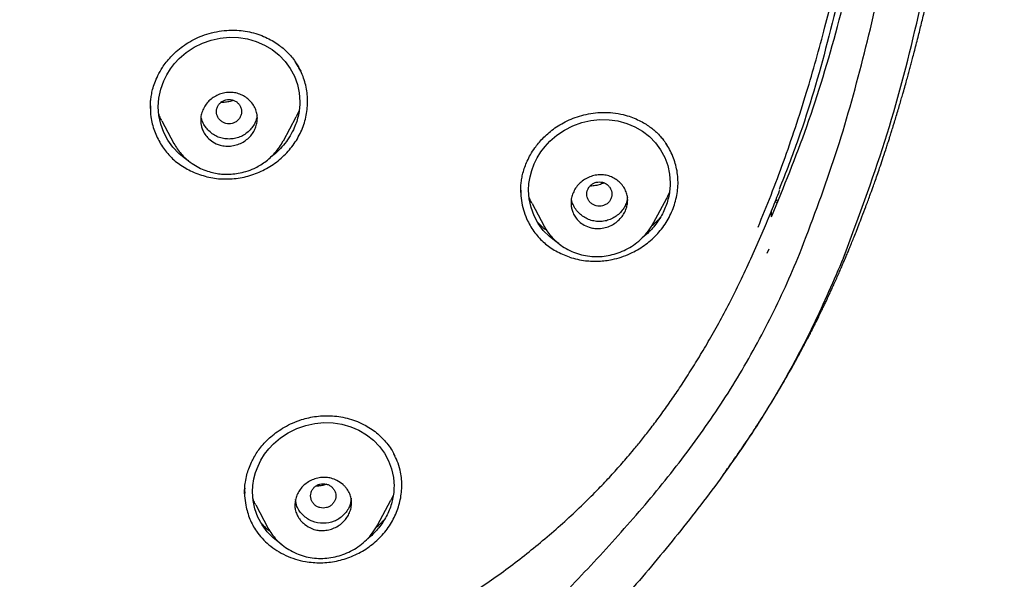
# Model space of a CAD drawing. Header units: millimetres. Extents: x 8 to 1894, y 12 to 2738.
# Tile 75 of 158: x 720 to 751, y 1806 to 1823. Entities that reach past the tile are written whole.
import ezdxf

# ---------------------------------------------------------------- set-up
doc = ezdxf.new("R2010")
doc.units = ezdxf.units.MM

msp = doc.modelspace()

# ---------------------------------------------------------------- linework, layer by layer
at = {"color": 7, "linetype": 'Continuous', "lineweight": 30}
for p, q in [((724.122, 1820.54), (724.122, 1820.527)), ((728.844, 1820.438), (728.751, 1820.242)), ((724.483, 1820.116), (724.866, 1819.396)), ((726.999, 1820.292), (727.001, 1820.298)), ((728.343, 1819.471), (728.753, 1820.241)), ((724.871, 1819.388), (724.867, 1819.397)), ((735.887, 1817.903), (735.887, 1817.886)), ((735.893, 1817.888), (735.892, 1817.869)), ((738.765, 1817.677), (738.766, 1817.682)), ((740.102, 1816.872), (740.523, 1817.661)), ((743.988, 1817.586), (744.063, 1817.6)), ((736.242, 1817.485), (736.624, 1816.767)), ((743.855, 1817.067), (743.849, 1817.246)), ((743.967, 1817.542), (744.034, 1817.526)), ((736.631, 1816.758), (736.626, 1816.768)), ((743.197, 1815.731), (743.629, 1816.713)), ((743.714, 1815.909), (743.777, 1816.05)), ((727.112, 1808.305), (727.112, 1808.294)), ((727.116, 1808.332), (727.116, 1808.294)), ((731.837, 1808.241), (731.753, 1808.064)), ((727.467, 1807.915), (727.853, 1807.19)), ((731.337, 1807.278), (731.755, 1808.063)), ((727.864, 1807.178), (727.856, 1807.192))]:
    msp.add_line(p, q, dxfattribs=at)
at = {"color": 7, "linetype": 'Continuous', "lineweight": 30, "flags": 128}
for points in [[(725.345, 1818.836), (725.245, 1818.896), (725.027, 1819.07), (724.834, 1819.273), (724.673, 1819.497), (724.543, 1819.745), (724.447, 1820.008), (724.389, 1820.278), (724.37, 1820.556), (724.39, 1820.834), (724.449, 1821.112), (724.546, 1821.381), (724.641, 1821.574), (724.755, 1821.759), (724.888, 1821.933), (725.037, 1822.093), (725.259, 1822.283), (725.507, 1822.446), (725.771, 1822.576), (726.053, 1822.676), (726.339, 1822.739), (726.63, 1822.766), (726.921, 1822.757), (727.206, 1822.712), (727.484, 1822.631), (727.748, 1822.517), (727.99, 1822.374), (728.209, 1822.2), (728.401, 1821.999), (728.562, 1821.775), (728.693, 1821.528), (728.788, 1821.268), (728.846, 1820.995), (728.866, 1820.718), (728.866, 1820.718)], [(737.095, 1816.216), (737.011, 1816.265), (736.793, 1816.435), (736.601, 1816.634), (736.439, 1816.856), (736.309, 1817.1), (736.212, 1817.363), (736.154, 1817.633), (736.135, 1817.911), (736.146, 1818.12), (736.18, 1818.331), (736.236, 1818.539), (736.312, 1818.742), (736.408, 1818.937), (736.524, 1819.124), (736.658, 1819.3), (736.807, 1819.462), (737.03, 1819.655), (737.278, 1819.82), (737.544, 1819.954), (737.825, 1820.056), (738.11, 1820.123), (738.4, 1820.154), (738.69, 1820.148), (738.973, 1820.108), (739.25, 1820.031), (739.513, 1819.922), (739.754, 1819.782), (739.972, 1819.612), (740.164, 1819.415), (740.326, 1819.194), (740.457, 1818.949), (740.553, 1818.69), (740.612, 1818.417), (740.632, 1818.139), (740.632, 1818.139)], [(728.289, 1806.664), (728.233, 1806.697), (728.017, 1806.868), (727.825, 1807.066), (727.665, 1807.287), (727.535, 1807.529), (727.439, 1807.788), (727.382, 1808.055), (727.362, 1808.329), (727.373, 1808.535), (727.406, 1808.74), (727.461, 1808.945), (727.538, 1809.148), (727.633, 1809.34), (727.749, 1809.524), (727.882, 1809.698), (728.031, 1809.857), (728.254, 1810.046), (728.5, 1810.207), (728.77, 1810.34), (729.053, 1810.439), (729.34, 1810.502), (729.632, 1810.529), (729.921, 1810.52), (730.206, 1810.476), (730.484, 1810.396), (730.746, 1810.285), (730.987, 1810.143), (731.206, 1809.972), (731.396, 1809.776), (731.556, 1809.556), (731.687, 1809.313), (731.781, 1809.057), (731.839, 1808.789), (731.859, 1808.516), (731.859, 1808.516)]]:
    msp.add_lwpolyline(points, dxfattribs=at)
at = {"color": 7, "linetype": 'Continuous', "lineweight": 30}
for points, knots in [([(746.132, 1815.757), (746.593, 1816.986), (747.512, 1819.43), (748.495, 1823.2), (749.27, 1826.981), (749.853, 1830.774), (750.34, 1834.96), (750.695, 1839.539), (750.905, 1844.504), (751, 1850.051), (750.99, 1856.181), (750.978, 1862.911), (750.875, 1869.659), (750.555, 1876.437), (750.011, 1882.093), (749.341, 1886.616), (748.676, 1890.014), (747.796, 1893.398), (746.641, 1896.743), (745.224, 1899.819), (743.546, 1902.583), (741.653, 1904.998), (739.443, 1907.143), (737.004, 1908.998), (734.422, 1910.596), (731.301, 1912.198), (727.614, 1913.72), (723.365, 1915.089), (719.049, 1916.171), (714.683, 1916.999), (710.282, 1917.567), (705.871, 1917.891), (701.478, 1918.018), (697.107, 1918.029), (692.736, 1918.017), (688.344, 1917.889), (683.933, 1917.567), (679.531, 1917), (675.166, 1916.172), (670.85, 1915.09), (666.6, 1913.72), (662.914, 1912.199), (659.793, 1910.597), (657.21, 1908.999), (654.772, 1907.144), (652.562, 1904.999), (650.668, 1902.583), (648.991, 1899.82), (647.573, 1896.743), (646.418, 1893.398), (645.539, 1890.015), (644.873, 1886.617), (644.203, 1882.094), (643.659, 1876.438), (643.34, 1869.66), (643.237, 1862.911), (643.225, 1856.181), (643.214, 1849.6), (643.338, 1843.147), (643.685, 1836.823), (644.263, 1831.363), (644.982, 1826.779), (645.752, 1823.066), (646.726, 1819.364), (647.629, 1816.964), (648.083, 1815.757)], [0, 0, 0, 0, 0.01422, 0.028301, 0.042283, 0.056188, 0.070046, 0.088148, 0.106186, 0.124159, 0.148558, 0.172923, 0.197399, 0.221993, 0.24671, 0.259145, 0.27167, 0.284302, 0.297067, 0.309991, 0.320883, 0.3319, 0.342924, 0.353811, 0.364567, 0.375221, 0.391058, 0.40678, 0.422432, 0.438055, 0.453668, 0.469227, 0.484683, 0.500001, 0.515318, 0.530774, 0.546334, 0.561944, 0.577571, 0.59322, 0.608942, 0.624779, 0.635434, 0.646191, 0.657076, 0.668103, 0.679114, 0.690014, 0.702933, 0.7157, 0.728331, 0.740856, 0.753291, 0.778008, 0.802602, 0.827078, 0.851444, 0.875842, 0.898728, 0.921719, 0.944802, 0.958463, 0.9722, 0.986034, 1, 1, 1, 1]), ([(744.739, 1815.879), (745.115, 1816.867), (745.867, 1818.84), (746.729, 1821.881), (747.443, 1824.951), (748.014, 1828.045), (748.474, 1831.154), (748.907, 1834.867), (749.256, 1839.185), (749.479, 1844.107), (749.58, 1849.251), (749.585, 1854.616), (749.57, 1860.206), (749.512, 1865.798), (749.34, 1871.395), (748.985, 1876.991), (748.481, 1881.644), (747.916, 1885.349), (747.389, 1888.116), (746.731, 1890.86), (745.916, 1893.569), (744.909, 1896.22), (743.78, 1898.572), (742.562, 1900.615), (741.314, 1902.363), (739.899, 1903.989), (738.155, 1905.637), (736.053, 1907.245), (733.602, 1908.777), (730.864, 1910.199), (727.851, 1911.495), (724.575, 1912.652), (721.236, 1913.618), (717.85, 1914.414), (714.145, 1915.105), (710.119, 1915.633), (705.784, 1915.961), (701.445, 1916.093), (697.108, 1916.106), (692.771, 1916.091), (688.43, 1915.958), (684.095, 1915.634), (680.069, 1915.105), (676.364, 1914.415), (672.979, 1913.618), (669.64, 1912.651), (666.364, 1911.494), (663.349, 1910.2), (660.612, 1908.777), (658.162, 1907.245), (656.061, 1905.636), (654.316, 1903.989), (652.903, 1902.362), (651.652, 1900.616), (650.437, 1898.572), (649.307, 1896.22), (648.299, 1893.569), (647.485, 1890.86), (646.827, 1888.116), (646.299, 1885.35), (645.734, 1881.644), (645.231, 1876.992), (644.876, 1871.395), (644.703, 1865.798), (644.645, 1860.206), (644.63, 1854.617), (644.636, 1849.326), (644.73, 1844.331), (644.934, 1839.633), (645.293, 1834.941), (645.773, 1830.841), (646.323, 1827.337), (646.885, 1824.423), (647.579, 1821.533), (648.408, 1818.67), (649.119, 1816.81), (649.475, 1815.879)], [0, 0, 0, 0, 0.011709, 0.0234, 0.035079, 0.046745, 0.058401, 0.070053, 0.08835, 0.106637, 0.124908, 0.145647, 0.166375, 0.187119, 0.207887, 0.228673, 0.249479, 0.259892, 0.270315, 0.28075, 0.291198, 0.301658, 0.31213, 0.319994, 0.327864, 0.335737, 0.343609, 0.354092, 0.364563, 0.37502, 0.38755, 0.400066, 0.41258, 0.425091, 0.437599, 0.45323, 0.468841, 0.484431, 0.499999, 0.515569, 0.531166, 0.546782, 0.562408, 0.574915, 0.587424, 0.599934, 0.612454, 0.624987, 0.635443, 0.645912, 0.656393, 0.664263, 0.672136, 0.680006, 0.687871, 0.698343, 0.708803, 0.71925, 0.729685, 0.740108, 0.750521, 0.771326, 0.792113, 0.81288, 0.833624, 0.854353, 0.875091, 0.892532, 0.909986, 0.927451, 0.944927, 0.955919, 0.966921, 0.977933, 0.988958, 1, 1, 1, 1]), ([(742.317, 1808.875), (742.364, 1808.939), (742.458, 1809.069), (742.591, 1809.259), (742.713, 1809.432), (742.816, 1809.58), (742.917, 1809.728), (743.019, 1809.878), (743.126, 1810.038), (743.261, 1810.241), (743.43, 1810.5), (743.639, 1810.827), (743.817, 1811.115), (743.964, 1811.356), (744.075, 1811.541), (744.184, 1811.725), (744.286, 1811.901), (744.382, 1812.068), (744.481, 1812.241), (744.586, 1812.43), (744.695, 1812.628), (744.798, 1812.819), (744.89, 1812.992), (744.964, 1813.133), (745.021, 1813.242), (745.064, 1813.325), (745.106, 1813.408), (745.156, 1813.506), (745.218, 1813.628), (745.29, 1813.773), (745.368, 1813.931), (745.446, 1814.092), (745.517, 1814.24), (745.576, 1814.364), (745.623, 1814.464), (745.666, 1814.557), (745.715, 1814.663), (745.777, 1814.796), (745.847, 1814.952), (745.921, 1815.117), (745.994, 1815.281), (746.062, 1815.437), (746.125, 1815.584), (746.182, 1815.718), (746.23, 1815.83), (746.265, 1815.915), (746.294, 1815.984), (746.321, 1816.05), (746.353, 1816.127), (746.399, 1816.239), (746.461, 1816.392), (746.54, 1816.59), (746.629, 1816.818), (746.733, 1817.085), (746.85, 1817.395), (746.964, 1817.706), (747.06, 1817.972), (747.136, 1818.187), (747.209, 1818.394), (747.29, 1818.629), (747.381, 1818.899), (747.461, 1819.141), (747.527, 1819.343), (747.571, 1819.482), (747.61, 1819.602), (747.639, 1819.695), (747.663, 1819.773), (747.689, 1819.855), (747.72, 1819.956), (747.763, 1820.094), (747.816, 1820.268), (747.874, 1820.465), (747.931, 1820.657), (747.983, 1820.836), (748.039, 1821.028), (748.095, 1821.225), (748.151, 1821.427), (748.2, 1821.605), (748.245, 1821.768), (748.288, 1821.928), (748.334, 1822.101), (748.387, 1822.302), (748.445, 1822.526), (748.523, 1822.831), (748.617, 1823.212), (748.725, 1823.659), (748.824, 1824.087), (748.898, 1824.414), (748.948, 1824.638), (748.975, 1824.763), (748.998, 1824.867), (749.019, 1824.964), (749.045, 1825.085), (749.078, 1825.243), (749.12, 1825.442), (749.173, 1825.7), (749.238, 1826.019), (749.313, 1826.4), (749.393, 1826.819), (749.458, 1827.173), (749.506, 1827.437), (749.533, 1827.588), (749.553, 1827.701), (749.567, 1827.784), (749.58, 1827.856), (749.594, 1827.938), (749.612, 1828.043), (749.637, 1828.184), (749.667, 1828.361), (749.701, 1828.565), (749.735, 1828.773), (749.767, 1828.975), (749.811, 1829.247), (749.863, 1829.585), (749.925, 1829.991), (749.984, 1830.395), (750.03, 1830.716), (750.061, 1830.944), (750.078, 1831.066), (750.091, 1831.16), (750.101, 1831.232), (750.11, 1831.3), (750.122, 1831.389), (750.139, 1831.515), (750.161, 1831.681), (750.187, 1831.884), (750.23, 1832.224), (750.286, 1832.673), (750.349, 1833.204), (750.4, 1833.654), (750.442, 1834.03), (750.474, 1834.334), (750.502, 1834.602), (750.526, 1834.832), (750.546, 1835.029), (750.564, 1835.213), (750.583, 1835.41), (750.605, 1835.641), (750.629, 1835.905), (750.656, 1836.2), (750.684, 1836.516), (750.713, 1836.848), (750.74, 1837.184), (750.767, 1837.516), (750.792, 1837.845), (750.817, 1838.17), (750.838, 1838.471), (750.857, 1838.741), (750.873, 1838.972), (750.887, 1839.176), (750.897, 1839.341), (750.906, 1839.471), (750.912, 1839.573), (750.919, 1839.68), (750.926, 1839.804), (750.936, 1839.956), (750.946, 1840.134), (750.958, 1840.333), (750.97, 1840.54), (750.981, 1840.744), (750.991, 1840.941), (751.001, 1841.131), (751.014, 1841.374), (751.028, 1841.662), (751.043, 1841.988), (751.057, 1842.289), (751.069, 1842.568), (751.08, 1842.826), (751.089, 1843.06), (751.096, 1843.24), (751.101, 1843.369), (751.105, 1843.462), (751.109, 1843.568), (751.113, 1843.701), (751.119, 1843.861), (751.125, 1844.051), (751.134, 1844.297), (751.143, 1844.59), (751.153, 1844.914), (751.161, 1845.227), (751.171, 1845.598), (751.181, 1846.019), (751.192, 1846.48), (751.2, 1846.909), (751.206, 1847.241), (751.21, 1847.486), (751.213, 1847.651), (751.215, 1847.813), (751.217, 1847.96), (751.219, 1848.082), (751.22, 1848.17), (751.221, 1848.241), (751.222, 1848.314), (751.223, 1848.409), (751.225, 1848.55), (751.228, 1848.746), (751.23, 1849.005), (751.233, 1849.308), (751.236, 1849.641), (751.239, 1850.086), (751.242, 1850.642), (751.245, 1851.315), (751.245, 1852.014), (751.245, 1852.741), (751.244, 1853.365), (751.242, 1853.863), (751.241, 1854.21), (751.239, 1854.511), (751.238, 1854.767), (751.237, 1854.968), (751.236, 1855.118), (751.235, 1855.23), (751.235, 1855.338), (751.234, 1855.456), (751.233, 1855.62), (751.232, 1855.838), (751.23, 1856.117), (751.227, 1856.438), (751.225, 1856.8), (751.222, 1857.204), (751.217, 1857.794), (751.211, 1858.547), (751.204, 1859.442), (751.197, 1860.308), (751.19, 1861.144), (751.183, 1861.949), (751.175, 1862.723), (751.167, 1863.47), (751.158, 1864.19), (751.149, 1864.88), (751.142, 1865.419), (751.136, 1865.811), (751.132, 1866.054), (751.128, 1866.25), (751.126, 1866.405), (751.123, 1866.543), (751.121, 1866.69), (751.118, 1866.859), (751.114, 1867.049), (751.11, 1867.268), (751.105, 1867.509), (751.098, 1867.836), (751.09, 1868.228), (751.081, 1868.609), (751.074, 1868.901), (751.068, 1869.107), (751.063, 1869.298), (751.059, 1869.468), (751.055, 1869.618), (751.051, 1869.762), (751.046, 1869.929), (751.04, 1870.134), (751.033, 1870.372), (751.025, 1870.628), (751.017, 1870.889), (751.009, 1871.153), (750.999, 1871.428), (750.99, 1871.697), (750.981, 1871.947), (750.972, 1872.173), (750.963, 1872.425), (750.951, 1872.728), (750.936, 1873.084), (750.92, 1873.451), (750.905, 1873.809), (750.889, 1874.145), (750.873, 1874.476), (750.856, 1874.825), (750.836, 1875.199), (750.816, 1875.587), (750.795, 1875.96), (750.775, 1876.312), (750.756, 1876.626), (750.738, 1876.917), (750.72, 1877.198), (750.701, 1877.494), (750.681, 1877.799), (750.66, 1878.101), (750.642, 1878.36), (750.626, 1878.58), (750.611, 1878.78), (750.596, 1878.989), (750.581, 1879.187), (750.568, 1879.353), (750.557, 1879.492), (750.547, 1879.623), (750.536, 1879.766), (750.522, 1879.937), (750.506, 1880.135), (750.487, 1880.355), (750.467, 1880.59), (750.447, 1880.82), (750.43, 1881.019), (750.415, 1881.182), (750.403, 1881.318), (750.391, 1881.444), (750.38, 1881.563), (750.369, 1881.686), (750.356, 1881.826), (750.337, 1882.023), (750.314, 1882.258), (750.29, 1882.506), (750.274, 1882.666), (750.266, 1882.744), (750.265, 1882.751)], [0, 0, 0, 0, 0.003145, 0.006366, 0.009143, 0.01148, 0.013454, 0.016205, 0.018584, 0.021023, 0.025791, 0.030886, 0.036347, 0.039169, 0.042023, 0.044896, 0.04759, 0.050044, 0.052507, 0.055469, 0.058583, 0.061438, 0.064036, 0.066315, 0.067706, 0.068906, 0.069985, 0.071398, 0.073226, 0.075359, 0.07781, 0.080156, 0.082385, 0.084264, 0.085573, 0.086737, 0.088269, 0.090192, 0.092505, 0.094975, 0.097323, 0.099549, 0.101653, 0.103632, 0.105267, 0.106443, 0.107251, 0.10817, 0.109268, 0.110546, 0.112919, 0.115736, 0.118941, 0.122511, 0.12702, 0.13195, 0.135549, 0.138094, 0.140957, 0.144158, 0.147873, 0.152145, 0.154199, 0.156234, 0.15789, 0.159146, 0.160048, 0.161119, 0.162509, 0.164219, 0.166823, 0.169658, 0.172297, 0.174737, 0.176973, 0.180158, 0.182829, 0.18524, 0.187443, 0.189477, 0.191776, 0.19451, 0.197651, 0.200926, 0.206932, 0.213139, 0.219032, 0.224289, 0.22638, 0.228077, 0.229361, 0.230564, 0.23201, 0.234271, 0.23695, 0.240044, 0.244684, 0.249813, 0.255433, 0.261543, 0.264057, 0.266073, 0.26759, 0.268609, 0.269411, 0.270506, 0.271906, 0.273611, 0.276187, 0.279034, 0.281813, 0.284518, 0.287149, 0.292753, 0.298065, 0.303444, 0.30894, 0.310936, 0.312574, 0.313832, 0.31471, 0.315463, 0.316555, 0.318288, 0.320507, 0.323214, 0.326405, 0.334121, 0.341206, 0.347648, 0.352134, 0.356225, 0.359804, 0.362859, 0.365389, 0.367697, 0.3702, 0.373248, 0.376922, 0.380733, 0.385043, 0.389543, 0.394001, 0.398418, 0.40279, 0.407115, 0.411392, 0.414767, 0.41788, 0.420594, 0.422909, 0.42445, 0.425747, 0.426997, 0.428722, 0.430687, 0.433052, 0.435803, 0.4386, 0.441308, 0.443929, 0.44646, 0.448902, 0.453603, 0.457925, 0.461901, 0.4656, 0.469022, 0.472169, 0.474939, 0.476194, 0.477288, 0.478669, 0.480427, 0.482564, 0.485078, 0.48797, 0.492407, 0.496741, 0.500899, 0.504881, 0.511555, 0.517668, 0.523292, 0.528662, 0.530904, 0.533101, 0.535253, 0.537336, 0.538995, 0.540113, 0.540868, 0.541805, 0.543062, 0.544638, 0.547444, 0.550901, 0.555006, 0.559557, 0.564224, 0.572838, 0.581817, 0.591169, 0.600898, 0.610975, 0.616227, 0.620873, 0.624912, 0.628343, 0.631168, 0.632961, 0.634379, 0.635711, 0.637296, 0.639133, 0.642336, 0.646099, 0.650421, 0.655303, 0.660742, 0.666739, 0.67915, 0.691211, 0.702879, 0.714133, 0.724958, 0.735354, 0.745327, 0.755065, 0.764292, 0.773003, 0.776665, 0.77995, 0.782711, 0.784514, 0.78611, 0.788223, 0.790339, 0.792853, 0.795765, 0.799064, 0.802423, 0.80873, 0.814651, 0.817525, 0.820297, 0.82284, 0.825083, 0.827026, 0.828766, 0.830799, 0.83363, 0.836923, 0.840331, 0.843768, 0.847239, 0.850744, 0.854566, 0.85782, 0.860566, 0.863493, 0.867746, 0.872485, 0.877526, 0.882175, 0.886591, 0.890754, 0.895186, 0.900333, 0.905477, 0.91043, 0.915029, 0.91932, 0.922798, 0.926505, 0.930404, 0.93443, 0.938546, 0.942339, 0.94463, 0.947237, 0.950259, 0.952895, 0.955046, 0.956838, 0.958385, 0.960243, 0.962513, 0.965157, 0.968073, 0.971254, 0.974476, 0.977237, 0.979171, 0.980964, 0.982626, 0.984207, 0.985722, 0.987512, 0.989812, 0.993588, 0.996894, 0.999719, 1, 1, 1, 1]), ([(743.855, 1817.067), (744.242, 1818.018), (745.046, 1819.995), (746, 1823.182), (746.832, 1826.664), (747.529, 1830.453), (747.862, 1833.089), (748.035, 1834.454)], [0, 0, 0, 0, 0.170964, 0.355731, 0.555093, 0.769681, 1, 1, 1, 1]), ([(743.422, 1816.738), (743.562, 1817.076), (743.845, 1817.761), (744.238, 1818.816), (744.615, 1819.906), (744.958, 1820.986), (745.27, 1822.052), (745.542, 1823.057), (745.716, 1823.754), (745.807, 1824.133), (745.829, 1824.227), (745.851, 1824.321), (745.874, 1824.416), (745.896, 1824.511), (745.918, 1824.606), (745.94, 1824.701), (745.987, 1824.909), (746.061, 1825.244), (746.163, 1825.718), (746.269, 1826.233), (746.378, 1826.788), (746.49, 1827.383), (746.604, 1828.018), (746.725, 1828.719), (746.85, 1829.487), (746.979, 1830.327), (747.107, 1831.216), (747.234, 1832.153), (747.313, 1832.795), (747.354, 1833.125)], [0, 0, 0, 0, 0.064614, 0.130952, 0.199023, 0.268827, 0.331683, 0.395875, 0.453488, 0.459204, 0.464931, 0.470668, 0.476415, 0.482173, 0.487941, 0.49372, 0.499509, 0.525873, 0.55461, 0.585722, 0.61921, 0.655075, 0.693322, 0.733953, 0.781401, 0.831733, 0.884947, 0.941038, 1, 1, 1, 1]), ([(747.576, 1833.173), (747.413, 1831.922), (747.095, 1829.486), (746.446, 1825.956), (745.663, 1822.655), (744.898, 1819.989), (744.3, 1818.462), (744.091, 1817.929)], [0, 0, 0, 0, 0.241571, 0.470565, 0.686964, 0.890771, 1, 1, 1, 1]), ([(724.12, 1820.5), (724.12, 1820.52), (724.119, 1820.567), (724.121, 1820.66), (724.13, 1820.782), (724.151, 1820.935), (724.191, 1821.118), (724.257, 1821.327), (724.357, 1821.561), (724.482, 1821.78), (724.623, 1821.978), (724.771, 1822.15), (724.944, 1822.319), (725.145, 1822.481), (725.373, 1822.631), (725.63, 1822.763), (725.915, 1822.871), (726.223, 1822.949), (726.523, 1822.987), (726.806, 1822.993), (727.069, 1822.972), (727.336, 1822.925), (727.509, 1822.869), (727.597, 1822.841)], [0, 0, 0, 0, 0.014941, 0.035596, 0.062177, 0.094804, 0.133696, 0.179331, 0.2319, 0.291102, 0.334073, 0.379875, 0.428544, 0.480122, 0.534658, 0.59223, 0.652855, 0.716263, 0.782569, 0.834285, 0.887733, 0.942952, 1, 1, 1, 1]), ([(727.597, 1822.841), (727.677, 1822.809), (727.831, 1822.748), (728.037, 1822.633), (728.216, 1822.512), (728.367, 1822.388), (728.494, 1822.267), (728.612, 1822.135), (728.717, 1821.999), (728.802, 1821.866), (728.859, 1821.763), (728.886, 1821.708), (728.897, 1821.685)], [0, 0, 0, 0, 0.140152, 0.269618, 0.388605, 0.497229, 0.595564, 0.68367, 0.796744, 0.887077, 0.954784, 1, 1, 1, 1]), ([(725.448, 1818.498), (725.602, 1818.438), (725.908, 1818.317), (726.407, 1818.252), (726.911, 1818.276), (727.406, 1818.398), (727.868, 1818.613), (728.281, 1818.911), (728.627, 1819.278), (728.892, 1819.701), (729.059, 1820.165), (729.127, 1820.646), (729.093, 1821.124), (728.965, 1821.587), (728.8, 1821.858), (728.717, 1821.993)], [0, 0, 0, 0, 0.077459, 0.154383, 0.23114, 0.30813, 0.38522, 0.4621, 0.538905, 0.615816, 0.692697, 0.769429, 0.846191, 0.923094, 1, 1, 1, 1]), ([(727.517, 1820.194), (727.514, 1820.143), (727.508, 1820.04), (727.461, 1819.885), (727.386, 1819.737), (727.28, 1819.6), (727.144, 1819.482), (726.983, 1819.389), (726.803, 1819.327), (726.642, 1819.305), (726.514, 1819.308), (726.42, 1819.32), (726.278, 1819.353), (726.106, 1819.429), (725.938, 1819.566), (725.829, 1819.713), (725.764, 1819.85), (725.731, 1819.968), (725.719, 1820.059), (725.716, 1820.138), (725.72, 1820.215), (725.733, 1820.297), (725.755, 1820.379), (725.795, 1820.485), (725.864, 1820.611), (725.976, 1820.746), (726.114, 1820.858), (726.272, 1820.942), (726.444, 1820.998), (726.621, 1821.021), (726.796, 1821.009), (726.963, 1820.963), (727.116, 1820.886), (727.255, 1820.781), (727.372, 1820.649), (727.457, 1820.499), (727.508, 1820.347), (727.514, 1820.244), (727.517, 1820.194)], [0, 0, 0, 0, 0.028498, 0.057718, 0.087698, 0.118451, 0.150171, 0.182649, 0.216181, 0.250551, 0.268145, 0.285032, 0.301398, 0.346566, 0.386212, 0.420343, 0.4488, 0.471848, 0.489175, 0.50092, 0.5164, 0.531945, 0.547386, 0.562865, 0.593968, 0.625088, 0.656318, 0.687793, 0.719343, 0.751179, 0.782259, 0.813388, 0.844514, 0.875622, 0.910187, 0.942358, 0.972336, 1, 1, 1, 1]), ([(726.217, 1820.404), (726.219, 1820.37), (726.225, 1820.302), (726.267, 1820.208), (726.331, 1820.127), (726.415, 1820.066), (726.512, 1820.027), (726.617, 1820.013), (726.722, 1820.027), (726.819, 1820.066), (726.903, 1820.128), (726.967, 1820.209), (727.007, 1820.303), (727.021, 1820.404), (727.007, 1820.505), (726.967, 1820.599), (726.903, 1820.68), (726.819, 1820.742), (726.721, 1820.781), (726.616, 1820.795), (726.512, 1820.781), (726.414, 1820.742), (726.33, 1820.68), (726.267, 1820.599), (726.225, 1820.505), (726.219, 1820.437), (726.217, 1820.404)], [0, 0, 0, 0, 0.041659, 0.083341, 0.125, 0.166659, 0.208341, 0.25, 0.291659, 0.333341, 0.375, 0.416659, 0.458341, 0.5, 0.541659, 0.583341, 0.625, 0.666659, 0.708341, 0.75, 0.791659, 0.833341, 0.875, 0.916659, 0.958341, 1, 1, 1, 1]), ([(726.756, 1820.762), (726.744, 1820.757), (726.686, 1820.732), (726.575, 1820.708), (726.454, 1820.691), (726.383, 1820.696), (726.361, 1820.697)], [0, 0, 0, 0, 0.093649, 0.464775, 0.833688, 1, 1, 1, 1]), ([(728.866, 1820.718), (728.864, 1820.648), (728.86, 1820.507), (728.825, 1820.298), (728.77, 1820.091), (728.685, 1819.866), (728.564, 1819.629), (728.399, 1819.388), (728.202, 1819.174), (728.051, 1819.034), (727.961, 1818.975), (727.953, 1818.97)], [0, 0, 0, 0, 0.10588, 0.211125, 0.316835, 0.424086, 0.56612, 0.70612, 0.846569, 0.986551, 1, 1, 1, 1]), ([(724.12, 1820.59), (724.121, 1820.472), (724.123, 1820.2), (724.238, 1819.791), (724.427, 1819.379), (724.697, 1819.018), (725.037, 1818.715), (725.309, 1818.571), (725.448, 1818.498)], [0, 0, 0, 0, 0.134066, 0.309575, 0.485275, 0.654537, 0.823905, 1, 1, 1, 1]), ([(735.886, 1817.84), (735.885, 1817.882), (735.883, 1817.967), (735.893, 1818.121), (735.916, 1818.283), (735.954, 1818.458), (736.011, 1818.644), (736.09, 1818.839), (736.196, 1819.045), (736.317, 1819.233), (736.448, 1819.404), (736.584, 1819.556), (736.741, 1819.707), (736.923, 1819.854), (737.13, 1819.992), (737.361, 1820.117), (737.617, 1820.223), (737.892, 1820.306), (738.187, 1820.362), (738.497, 1820.385), (738.821, 1820.373), (739.034, 1820.33), (739.143, 1820.307)], [0, 0, 0, 0, 0.033019, 0.066106, 0.101724, 0.140534, 0.182578, 0.227847, 0.276278, 0.330113, 0.369662, 0.41216, 0.45764, 0.50615, 0.557769, 0.612583, 0.670098, 0.73023, 0.793125, 0.858933, 0.927821, 1, 1, 1, 1]), ([(724.486, 1820.117), (724.471, 1820.141), (724.43, 1820.21), (724.403, 1820.287), (724.385, 1820.337)], [0, 0, 0, 0, 0.341493, 1, 1, 1, 1]), ([(727.506, 1820.297), (727.505, 1820.275), (727.499, 1820.197), (727.455, 1820.068), (727.372, 1819.918), (727.257, 1819.786), (727.12, 1819.675), (726.965, 1819.593), (726.795, 1819.544), (726.617, 1819.529), (726.439, 1819.544), (726.269, 1819.592), (726.114, 1819.674), (725.977, 1819.785), (725.861, 1819.918), (725.779, 1820.068), (725.736, 1820.187), (725.731, 1820.254), (725.73, 1820.266)], [0, 0, 0, 0, 0.026735, 0.094099, 0.161362, 0.23132, 0.301449, 0.368745, 0.436002, 0.506015, 0.576193, 0.643484, 0.710687, 0.780609, 0.85091, 0.918316, 0.985618, 1, 1, 1, 1]), ([(739.143, 1820.307), (739.224, 1820.285), (739.38, 1820.242), (739.594, 1820.153), (739.78, 1820.057), (739.941, 1819.955), (740.076, 1819.853), (740.204, 1819.742), (740.318, 1819.625), (740.412, 1819.512), (740.476, 1819.425), (740.506, 1819.379), (740.518, 1819.361)], [0, 0, 0, 0, 0.14285, 0.274702, 0.395577, 0.505514, 0.604574, 0.692838, 0.805148, 0.893667, 0.958614, 1, 1, 1, 1]), ([(724.868, 1819.393), (724.902, 1819.334), (724.969, 1819.218), (725.093, 1819.064), (725.246, 1818.906), (725.434, 1818.757), (725.653, 1818.626), (725.87, 1818.53), (726.081, 1818.466), (726.282, 1818.43), (726.482, 1818.413), (726.692, 1818.417), (726.92, 1818.444), (727.164, 1818.503), (727.389, 1818.587), (727.589, 1818.69), (727.759, 1818.801), (727.925, 1818.936), (728.082, 1819.095), (728.224, 1819.272), (728.301, 1819.403), (728.338, 1819.468)], [0, 0, 0, 0, 0.049035, 0.096441, 0.142164, 0.207356, 0.268275, 0.324776, 0.37687, 0.424889, 0.470097, 0.519116, 0.573122, 0.632129, 0.696156, 0.741692, 0.789472, 0.839552, 0.891979, 0.94676, 1, 1, 1, 1]), ([(739.362, 1815.898), (739.439, 1815.935), (739.592, 1816.01), (739.808, 1816.15), (740.009, 1816.307), (740.194, 1816.483), (740.359, 1816.674), (740.505, 1816.88), (740.628, 1817.099), (740.728, 1817.328), (740.805, 1817.563), (740.856, 1817.804), (740.882, 1818.045), (740.881, 1818.287), (740.852, 1818.525), (740.798, 1818.758), (740.719, 1818.984), (740.619, 1819.201), (740.534, 1819.334), (740.491, 1819.401)], [0, 0, 0, 0, 0.059135, 0.118052, 0.176808, 0.235451, 0.294034, 0.352637, 0.411374, 0.470237, 0.52913, 0.587956, 0.646639, 0.705151, 0.763785, 0.822755, 0.881936, 0.941174, 1, 1, 1, 1]), ([(739.281, 1817.591), (739.278, 1817.542), (739.273, 1817.44), (739.228, 1817.288), (739.154, 1817.139), (739.05, 1817), (738.915, 1816.878), (738.753, 1816.781), (738.569, 1816.715), (738.409, 1816.69), (738.285, 1816.691), (738.2, 1816.7), (738.069, 1816.726), (737.906, 1816.789), (737.739, 1816.907), (737.622, 1817.042), (737.547, 1817.177), (737.504, 1817.301), (737.485, 1817.408), (737.48, 1817.499), (737.484, 1817.583), (737.497, 1817.664), (737.518, 1817.744), (737.557, 1817.849), (737.624, 1817.976), (737.734, 1818.113), (737.872, 1818.228), (738.031, 1818.318), (738.206, 1818.378), (738.385, 1818.405), (738.562, 1818.395), (738.728, 1818.351), (738.88, 1818.277), (739.018, 1818.174), (739.135, 1818.047), (739.22, 1817.899), (739.272, 1817.746), (739.278, 1817.642), (739.281, 1817.591)], [0, 0, 0, 0, 0.0276703, 0.0562764, 0.0858408, 0.116449, 0.1482423, 0.1810728, 0.2152276, 0.2505045, 0.2664986, 0.2819289, 0.296936, 0.3390119, 0.3768295, 0.4102163, 0.4393733, 0.4642348, 0.4847608, 0.5008984, 0.5158559, 0.530943, 0.5459879, 0.5611239, 0.5917655, 0.6226741, 0.6540337, 0.6859149, 0.7182168, 0.7511367, 0.7822702, 0.8134191, 0.8445318, 0.8755974, 0.9096724, 0.9416699, 0.9718211, 1, 1, 1, 1]), ([(735.89, 1817.903), (735.887, 1817.87), (735.877, 1817.737), (735.913, 1817.506), (735.983, 1817.215), (736.116, 1816.891), (736.32, 1816.55), (736.624, 1816.223), (736.993, 1815.96), (737.279, 1815.847), (737.426, 1815.789)], [0, 0, 0, 0, 0.034203, 0.141139, 0.247879, 0.356124, 0.518788, 0.676124, 0.834429, 1, 1, 1, 1]), ([(737.981, 1817.785), (737.984, 1817.752), (737.99, 1817.684), (738.032, 1817.59), (738.095, 1817.509), (738.179, 1817.447), (738.277, 1817.408), (738.382, 1817.395), (738.486, 1817.409), (738.584, 1817.448), (738.668, 1817.509), (738.731, 1817.591), (738.772, 1817.685), (738.786, 1817.786), (738.772, 1817.887), (738.731, 1817.981), (738.667, 1818.062), (738.583, 1818.124), (738.486, 1818.163), (738.381, 1818.177), (738.276, 1818.163), (738.179, 1818.124), (738.095, 1818.062), (738.031, 1817.981), (737.989, 1817.886), (737.984, 1817.819), (737.981, 1817.785)], [0, 0, 0, 0, 0.041659, 0.083341, 0.125, 0.166659, 0.208341, 0.25, 0.291659, 0.333341, 0.375, 0.416659, 0.458341, 0.5, 0.541659, 0.583341, 0.625, 0.666659, 0.708341, 0.75, 0.791659, 0.833341, 0.875, 0.916659, 0.958341, 1, 1, 1, 1]), ([(738.529, 1818.141), (738.515, 1818.134), (738.455, 1818.103), (738.338, 1818.068), (738.201, 1818.04), (738.116, 1818.039), (738.083, 1818.039)], [0, 0, 0, 0, 0.094438, 0.438348, 0.780308, 1, 1, 1, 1]), ([(740.632, 1818.139), (740.63, 1818.069), (740.625, 1817.928), (740.59, 1817.717), (740.535, 1817.508), (740.457, 1817.304), (740.36, 1817.106), (740.244, 1816.919), (740.111, 1816.744), (739.948, 1816.566), (739.819, 1816.46), (739.746, 1816.4)], [0, 0, 0, 0, 0.108113, 0.215501, 0.323345, 0.43279, 0.541973, 0.649508, 0.756492, 0.864012, 1, 1, 1, 1]), ([(743.629, 1816.713), (743.714, 1816.918), (743.877, 1817.311), (744.036, 1817.71), (744.109, 1817.905), (744.111, 1817.909)], [0, 0, 0, 0, 0.515377, 0.990487, 1, 1, 1, 1]), ([(736.246, 1817.487), (736.214, 1817.542), (736.177, 1817.606), (736.154, 1817.675), (736.15, 1817.685)], [0, 0, 0, 0, 0.863404, 1, 1, 1, 1]), ([(739.272, 1817.685), (739.27, 1817.661), (739.264, 1817.581), (739.22, 1817.45), (739.137, 1817.3), (739.021, 1817.168), (738.885, 1817.056), (738.729, 1816.975), (738.56, 1816.926), (738.382, 1816.911), (738.203, 1816.926), (738.034, 1816.974), (737.878, 1817.056), (737.742, 1817.167), (737.626, 1817.299), (737.544, 1817.45), (737.501, 1817.566), (737.496, 1817.631), (737.495, 1817.641)], [0, 0, 0, 0, 0.029501, 0.096861, 0.16412, 0.234076, 0.304198, 0.37149, 0.438743, 0.508754, 0.578925, 0.646211, 0.71341, 0.783329, 0.853624, 0.921025, 0.988321, 1, 1, 1, 1]), ([(740.608, 1817.85), (740.585, 1817.788), (740.56, 1817.723), (740.524, 1817.664), (740.522, 1817.661)], [0, 0, 0, 0, 0.961647, 1, 1, 1, 1]), ([(740.037, 1816.774), (740.085, 1816.812), (740.183, 1816.889), (740.266, 1816.982), (740.309, 1817.03)], [0, 0, 0, 0, 0.484691, 1, 1, 1, 1]), ([(736.416, 1816.899), (736.427, 1816.887), (736.498, 1816.804), (736.594, 1816.717), (736.687, 1816.653), (736.702, 1816.643)], [0, 0, 0, 0, 0.127173, 0.85797, 1, 1, 1, 1]), ([(736.628, 1816.76), (736.665, 1816.699), (736.74, 1816.571), (736.887, 1816.397), (737.062, 1816.232), (737.269, 1816.084), (737.499, 1815.961), (737.748, 1815.869), (738.007, 1815.814), (738.271, 1815.795), (738.534, 1815.81), (738.794, 1815.858), (739.046, 1815.938), (739.291, 1816.051), (739.526, 1816.201), (739.746, 1816.39), (739.948, 1816.616), (740.053, 1816.792), (740.106, 1816.882)], [0, 0, 0, 0, 0.050398, 0.10443, 0.16215, 0.223508, 0.287785, 0.351606, 0.414533, 0.477017, 0.539114, 0.600788, 0.662013, 0.724249, 0.789012, 0.856434, 0.926731, 1, 1, 1, 1]), ([(697.107, 1797.466), (697.388, 1797.466), (697.933, 1797.466), (698.723, 1797.469), (699.461, 1797.473), (700.145, 1797.479), (700.776, 1797.487), (701.345, 1797.495), (701.852, 1797.504), (702.301, 1797.513), (702.704, 1797.523), (703.073, 1797.532), (703.661, 1797.549), (704.487, 1797.576), (705.561, 1797.62), (706.937, 1797.69), (708.605, 1797.798), (710.557, 1797.969), (712.436, 1798.175), (714.241, 1798.412), (715.971, 1798.678), (717.694, 1798.984), (719.41, 1799.331), (721.115, 1799.722), (722.676, 1800.124), (724.093, 1800.527), (725.368, 1800.923), (726.633, 1801.354), (727.885, 1801.822), (729.036, 1802.294), (730.087, 1802.761), (731.039, 1803.217), (731.976, 1803.702), (732.896, 1804.215), (733.71, 1804.706), (734.421, 1805.166), (735.034, 1805.587), (735.635, 1806.026), (736.223, 1806.483), (736.796, 1806.959), (737.347, 1807.447), (737.87, 1807.939), (738.269, 1808.338), (738.557, 1808.638), (738.745, 1808.84), (738.928, 1809.041), (739.105, 1809.24), (739.285, 1809.448), (739.49, 1809.69), (739.727, 1809.981), (739.999, 1810.327), (740.293, 1810.718), (740.594, 1811.138), (740.9, 1811.583), (741.208, 1812.052), (741.526, 1812.561), (741.852, 1813.11), (742.185, 1813.703), (742.523, 1814.338), (742.864, 1815.017), (743.084, 1815.489), (743.197, 1815.731)], [0, 0, 0, 0, 0.015981, 0.030958, 0.04493, 0.057896, 0.069857, 0.08081, 0.090216, 0.098726, 0.10634, 0.113117, 0.119744, 0.139739, 0.160144, 0.180911, 0.218092, 0.255259, 0.292451, 0.32568, 0.358913, 0.392143, 0.425367, 0.45858, 0.491779, 0.51711, 0.542434, 0.567759, 0.593091, 0.618462, 0.638444, 0.658446, 0.67844, 0.698413, 0.718352, 0.732487, 0.746599, 0.76072, 0.774895, 0.789109, 0.803277, 0.817012, 0.830242, 0.835622, 0.840912, 0.84611, 0.851216, 0.856297, 0.861933, 0.869459, 0.877933, 0.887356, 0.89773, 0.907796, 0.918626, 0.930223, 0.942595, 0.955749, 0.969694, 0.984441, 1, 1, 1, 1]), ([(726.793, 1795.327), (727.284, 1795.769), (728.266, 1796.652), (729.737, 1797.978), (731.201, 1799.308), (732.657, 1800.645), (734.098, 1801.994), (735.523, 1803.359), (736.729, 1804.555), (737.719, 1805.576), (738.504, 1806.415), (739.273, 1807.267), (740.02, 1808.136), (740.741, 1809.025), (741.432, 1809.935), (742.087, 1810.869), (742.701, 1811.828), (743.274, 1812.811), (743.805, 1813.816), (744.298, 1814.837), (744.592, 1815.532), (744.739, 1815.879)], [0, 0, 0, 0, 0.0714482, 0.1428954, 0.2143215, 0.2857195, 0.3571119, 0.4285301, 0.4999765, 0.5416567, 0.5833387, 0.6250273, 0.6667108, 0.7083718, 0.7500084, 0.7916375, 0.8332916, 0.8749759, 0.9166724, 0.9583571, 1, 1, 1, 1]), ([(746.132, 1815.757), (745.823, 1815.041), (745.205, 1813.608), (744.095, 1811.543), (742.836, 1809.561), (741.438, 1807.671), (739.949, 1805.849), (737.88, 1803.487), (735.55, 1801), (733.719, 1799.115), (732.984, 1798.358)], [0, 0, 0, 0, 0.106992, 0.214044, 0.321088, 0.428235, 0.535436, 0.642538, 0.856613, 1, 1, 1, 1]), ([(737.438, 1815.784), (737.519, 1815.76), (737.683, 1815.71), (737.923, 1815.67), (738.149, 1815.652), (738.362, 1815.653), (738.576, 1815.671), (738.818, 1815.712), (739.083, 1815.781), (739.268, 1815.859), (739.362, 1815.898)], [0, 0, 0, 0, 0.132679, 0.266787, 0.373492, 0.480197, 0.589992, 0.699787, 0.848856, 1, 1, 1, 1]), ([(727.111, 1808.271), (727.112, 1808.327), (727.113, 1808.449), (727.135, 1808.651), (727.178, 1808.859), (727.244, 1809.071), (727.321, 1809.256), (727.411, 1809.431), (727.509, 1809.592), (727.63, 1809.757), (727.776, 1809.923), (727.95, 1810.088), (728.151, 1810.245), (728.38, 1810.392), (728.638, 1810.523), (728.899, 1810.622), (729.153, 1810.69), (729.396, 1810.732), (729.648, 1810.751), (729.908, 1810.746), (730.173, 1810.715), (730.44, 1810.655), (730.706, 1810.567), (730.873, 1810.483), (730.958, 1810.44)], [0, 0, 0, 0, 0.035881, 0.077009, 0.123465, 0.161918, 0.205787, 0.238589, 0.27423, 0.312703, 0.354004, 0.398189, 0.445304, 0.495369, 0.548381, 0.604327, 0.648223, 0.693614, 0.740494, 0.788964, 0.8391, 0.890958, 0.944578, 1, 1, 1, 1]), ([(730.958, 1810.44), (731.027, 1810.4), (731.164, 1810.319), (731.35, 1810.173), (731.519, 1810.011), (731.668, 1809.833), (731.792, 1809.654), (731.856, 1809.53), (731.884, 1809.475)], [0, 0, 0, 0, 0.1723804, 0.3445242, 0.5165612, 0.6885067, 0.8603126, 1, 1, 1, 1]), ([(728.139, 1806.466), (728.232, 1806.412), (728.417, 1806.305), (728.722, 1806.191), (729.014, 1806.119), (729.286, 1806.084), (729.534, 1806.076), (729.783, 1806.091), (730.032, 1806.13), (730.276, 1806.193), (730.514, 1806.278), (730.744, 1806.385), (730.962, 1806.512), (731.167, 1806.658), (731.357, 1806.822), (731.529, 1807.002), (731.681, 1807.197), (731.811, 1807.406), (731.918, 1807.625), (732.002, 1807.851), (732.063, 1808.082), (732.099, 1808.317), (732.11, 1808.552), (732.096, 1808.786), (732.051, 1809.041), (731.974, 1809.297), (731.887, 1809.465), (731.848, 1809.541)], [0, 0, 0, 0, 0.050945, 0.10163, 0.152127, 0.189925, 0.227684, 0.265455, 0.303311, 0.34121, 0.37906, 0.416871, 0.454642, 0.492374, 0.530076, 0.567784, 0.605566, 0.643379, 0.681147, 0.7189, 0.756648, 0.794391, 0.832132, 0.869886, 0.907693, 0.958176, 1, 1, 1, 1]), ([(730.509, 1807.983), (730.506, 1807.93), (730.499, 1807.824), (730.432, 1807.614), (730.305, 1807.418), (730.123, 1807.267), (729.962, 1807.179), (729.785, 1807.12), (729.648, 1807.102), (729.556, 1807.101), (729.503, 1807.103), (729.437, 1807.111), (729.324, 1807.134), (729.16, 1807.196), (729.004, 1807.304), (728.891, 1807.42), (728.822, 1807.516), (728.762, 1807.63), (728.719, 1807.761), (728.704, 1807.914), (728.721, 1808.071), (728.787, 1808.281), (728.917, 1808.477), (729.099, 1808.626), (729.259, 1808.714), (729.434, 1808.771), (729.571, 1808.79), (729.666, 1808.79), (729.721, 1808.787), (729.788, 1808.779), (729.901, 1808.756), (730.063, 1808.694), (730.209, 1808.593), (730.309, 1808.493), (730.385, 1808.398), (730.453, 1808.276), (730.501, 1808.128), (730.506, 1808.029), (730.509, 1807.983)], [0, 0, 0, 0, 0.029748, 0.059951, 0.121295, 0.152725, 0.184893, 0.217605, 0.250768, 0.257831, 0.267372, 0.279385, 0.293722, 0.329739, 0.375401, 0.399125, 0.421623, 0.443107, 0.4728, 0.500163, 0.530155, 0.560602, 0.621995, 0.653479, 0.685305, 0.717737, 0.75052, 0.758312, 0.768306, 0.780478, 0.794896, 0.830613, 0.875255, 0.893661, 0.911325, 0.944082, 0.973566, 1, 1, 1, 1]), ([(729.209, 1808.202), (729.212, 1808.169), (729.217, 1808.101), (729.259, 1808.007), (729.323, 1807.926), (729.407, 1807.864), (729.505, 1807.825), (729.609, 1807.812), (729.714, 1807.826), (729.811, 1807.865), (729.895, 1807.926), (729.959, 1808.008), (729.999, 1808.102), (730.014, 1808.203), (729.999, 1808.304), (729.959, 1808.398), (729.895, 1808.479), (729.811, 1808.541), (729.713, 1808.58), (729.609, 1808.594), (729.504, 1808.58), (729.407, 1808.541), (729.322, 1808.479), (729.259, 1808.398), (729.217, 1808.303), (729.212, 1808.236), (729.209, 1808.202)], [0, 0, 0, 0, 0.041659, 0.083341, 0.125, 0.166659, 0.208341, 0.25, 0.291659, 0.333341, 0.375, 0.416659, 0.458341, 0.5, 0.541659, 0.583341, 0.625, 0.666659, 0.708341, 0.75, 0.791659, 0.833341, 0.875, 0.916659, 0.958341, 1, 1, 1, 1]), ([(729.721, 1808.572), (729.68, 1808.559), (729.595, 1808.532), (729.477, 1808.512), (729.403, 1808.512), (729.375, 1808.511)], [0, 0, 0, 0, 0.361034, 0.75666, 1, 1, 1, 1]), ([(731.859, 1808.516), (731.857, 1808.447), (731.852, 1808.308), (731.818, 1808.1), (731.763, 1807.896), (731.686, 1807.695), (731.589, 1807.501), (731.473, 1807.317), (731.34, 1807.145), (731.19, 1806.987), (731.074, 1806.879), (731.004, 1806.83), (730.995, 1806.823)], [0, 0, 0, 0, 0.110018, 0.218938, 0.327875, 0.437903, 0.549018, 0.658077, 0.766144, 0.87427, 0.982557, 1, 1, 1, 1]), ([(727.116, 1808.45), (727.113, 1808.367), (727.105, 1808.183), (727.152, 1807.851), (727.263, 1807.468), (727.45, 1807.118), (727.665, 1806.85), (727.884, 1806.641), (728.053, 1806.525), (728.139, 1806.466)], [0, 0, 0, 0, 0.104853, 0.233146, 0.428376, 0.616116, 0.740974, 0.868195, 1, 1, 1, 1]), ([(727.469, 1807.916), (727.46, 1807.931), (727.421, 1807.994), (727.396, 1808.064), (727.377, 1808.117)], [0, 0, 0, 0, 0.2393, 1, 1, 1, 1]), ([(730.494, 1808.127), (730.483, 1808.039), (730.46, 1807.837), (730.258, 1807.574), (729.965, 1807.374), (729.609, 1807.313), (729.253, 1807.373), (728.961, 1807.574), (728.764, 1807.824), (728.741, 1808.013), (728.732, 1808.087)], [0, 0, 0, 0, 0.1040582, 0.2385107, 0.37323, 0.5077292, 0.642491, 0.7768429, 0.9118207, 1, 1, 1, 1]), ([(727.636, 1807.339), (727.682, 1807.289), (727.767, 1807.194), (727.871, 1807.118), (727.92, 1807.082)], [0, 0, 0, 0, 0.530484, 1, 1, 1, 1]), ([(727.857, 1807.182), (727.896, 1807.117), (727.974, 1806.984), (728.128, 1806.805), (728.31, 1806.639), (728.52, 1806.492), (728.752, 1806.372), (729.002, 1806.283), (729.262, 1806.229), (729.526, 1806.213), (729.791, 1806.23), (730.05, 1806.279), (730.302, 1806.36), (730.544, 1806.474), (730.776, 1806.623), (730.991, 1806.809), (731.187, 1807.03), (731.289, 1807.202), (731.341, 1807.289)], [0, 0, 0, 0, 0.053349, 0.1095, 0.168531, 0.230395, 0.294484, 0.358027, 0.420705, 0.483006, 0.544967, 0.606523, 0.667618, 0.729506, 0.793497, 0.859789, 0.928601, 1, 1, 1, 1]), ([(731.277, 1807.188), (731.337, 1807.239), (731.435, 1807.32), (731.521, 1807.415), (731.553, 1807.451)], [0, 0, 0, 0, 0.615104, 1, 1, 1, 1])]:
    msp.add_open_spline(points, degree=3, knots=knots, dxfattribs=at)

doc.saveas('drawing.dxf')
